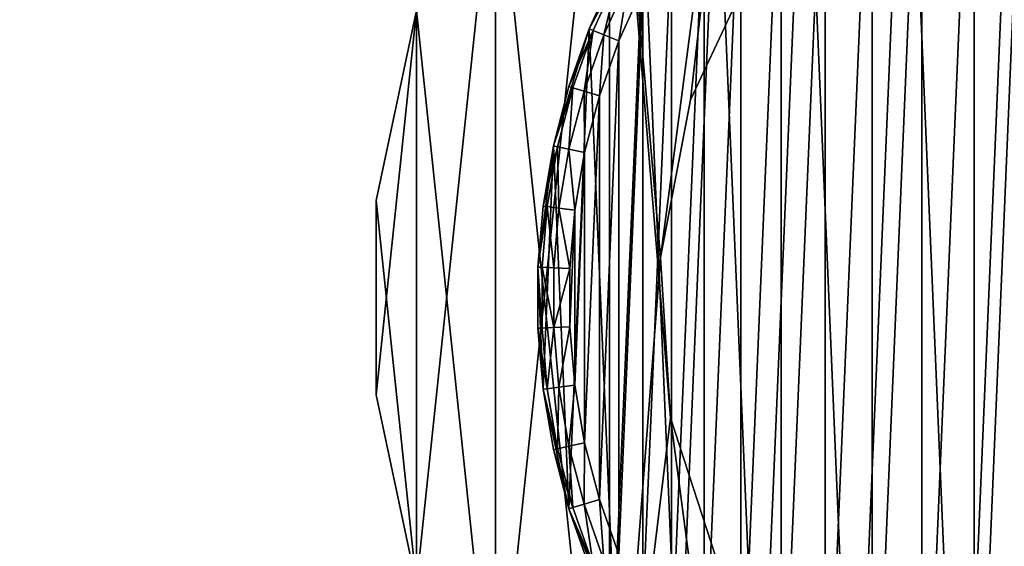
# Model space of a CAD drawing. Extents: x 2 to 356, y -61 to 98.
# Tile 9 of 86: x 64 to 95, y -8 to 9. Entities that reach past the tile are written whole.
import ezdxf

# ---------------------------------------------------------------- set-up
doc = ezdxf.new("R2010")
doc.units = 0
doc.header["$LTSCALE"] = 25.4
doc.layers.get('0').update_dxf_attribs({"color": 13, "linetype": 'CONTINUOUS'})

# ---------------------------------------------------------------- blocks, each defined once
blk = doc.blocks.new('HOTEL-4731-9304_STL')
at = {"color": 252}
mesh = blk.add_polyface(dxfattribs=at)
corners = [(1.773, -60.795, 89.383), (1.873, -60.695, 89.383), (1.773, 60.795, 89.383), (356.202, -60.795, 89.383), (356.102, -60.695, 89.383), (356.102, 60.695, 89.383), (1.873, 60.695, 89.383), (356.202, 60.795, 89.383)]
mesh.append_faces([[corners[k] for k in face] for face in [(0, 1, 2), (1, 3, 4), (4, 3, 5), (2, 6, 7), (6, 2, 1), (7, 5, 3)]], dxfattribs={"vtx0": -1, "vtx1": -1, "color": 252})
mesh.append_faces([[corners[k] for k in face] for face in [(1, 0, 3), (7, 6, 5)]], dxfattribs={"vtx0": -1, "vtx2": -1, "color": 252})
mesh = blk.add_polyface(dxfattribs=at)
corners = [(1.773, 60.795, 254.862), (1.873, 60.695, 254.862), (1.773, -60.795, 254.862), (356.202, 60.795, 254.862), (356.102, 60.695, 254.862), (356.102, -60.695, 254.862), (1.873, -60.695, 254.862), (356.202, -60.795, 254.862)]
mesh.append_faces([[corners[k] for k in face] for face in [(0, 1, 2), (1, 3, 4), (4, 3, 5), (2, 6, 7), (6, 2, 1), (7, 5, 3)]], dxfattribs={"vtx0": -1, "vtx1": -1, "color": 252})
mesh.append_faces([[corners[k] for k in face] for face in [(1, 0, 3), (7, 6, 5)]], dxfattribs={"vtx0": -1, "vtx2": -1, "color": 252})
mesh = blk.add_polyface(dxfattribs=at)
corners = [(2.144, 60.127, 83.531), (2.077, -59.877, 83.531), (2.077, 59.877, 83.531), (2.144, -60.127, 83.531), (2.224, 60.231, 83.531), (2.224, -60.231, 83.531), (2.31, 60.145, 83.531), (2.327, 60.31, 83.531), (355.665, 60.145, 83.531), (2.577, 60.377, 83.531), (355.398, 60.377, 83.531), (355.648, 60.31, 83.531), (355.751, 60.231, 83.531), (355.665, -60.145, 83.531), (2.31, -60.145, 83.531), (2.327, -60.31, 83.531), (2.577, -60.377, 83.531), (355.398, -60.377, 83.531), (355.648, -60.31, 83.531), (355.751, -60.231, 83.531), (355.831, 60.127, 83.531), (355.831, -60.127, 83.531), (355.898, 59.877, 83.531), (355.898, -59.877, 83.531)]
mesh.append_faces([[corners[k] for k in face] for face in [(0, 1, 2), (21, 22, 23)]], dxfattribs={"vtx0": -1, "color": 252})
mesh.append_faces([[corners[k] for k in face] for face in [(1, 0, 3), (3, 4, 5), (6, 7, 8), (8, 12, 13), (5, 14, 15), (14, 5, 6), (15, 13, 16), (16, 13, 17), (17, 13, 18), (18, 13, 19), (19, 20, 21)]], dxfattribs={"vtx0": -1, "vtx1": -1, "color": 252})
mesh.append_faces([[corners[k] for k in face] for face in [(5, 4, 6), (19, 13, 12)]], dxfattribs={"vtx0": -1, "vtx1": -1, "vtx2": -1, "color": 252})
mesh.append_faces([[corners[k] for k in face] for face in [(3, 0, 4), (6, 4, 7), (8, 7, 9), (8, 9, 10), (8, 10, 11), (8, 11, 12), (15, 14, 13), (19, 12, 20), (21, 20, 22)]], dxfattribs={"vtx0": -1, "vtx2": -1, "color": 252})
mesh = blk.add_polyface(dxfattribs=at)
corners = [(2.144, -60.127, 260.714), (2.077, 59.877, 260.714), (2.077, -59.877, 260.714), (2.144, 60.127, 260.714), (2.224, -60.231, 260.714), (2.224, 60.231, 260.714), (2.31, -60.145, 260.714), (2.327, -60.31, 260.714), (355.665, -60.145, 260.714), (2.577, -60.377, 260.714), (355.398, -60.377, 260.714), (355.648, -60.31, 260.714), (355.751, -60.231, 260.714), (355.665, 60.145, 260.714), (2.31, 60.145, 260.714), (2.327, 60.31, 260.714), (2.577, 60.377, 260.714), (355.398, 60.377, 260.714), (355.648, 60.31, 260.714), (355.751, 60.231, 260.714), (355.831, -60.127, 260.714), (355.831, 60.127, 260.714), (355.898, -59.877, 260.714), (355.898, 59.877, 260.714)]
mesh.append_faces([[corners[k] for k in face] for face in [(0, 1, 2), (21, 22, 23)]], dxfattribs={"vtx0": -1, "color": 252})
mesh.append_faces([[corners[k] for k in face] for face in [(1, 0, 3), (3, 4, 5), (6, 7, 8), (8, 12, 13), (5, 14, 15), (14, 5, 6), (15, 13, 16), (16, 13, 17), (17, 13, 18), (18, 13, 19), (19, 20, 21)]], dxfattribs={"vtx0": -1, "vtx1": -1, "color": 252})
mesh.append_faces([[corners[k] for k in face] for face in [(5, 4, 6), (19, 13, 12)]], dxfattribs={"vtx0": -1, "vtx1": -1, "vtx2": -1, "color": 252})
mesh.append_faces([[corners[k] for k in face] for face in [(3, 0, 4), (6, 4, 7), (8, 7, 9), (8, 9, 10), (8, 10, 11), (8, 11, 12), (15, 14, 13), (19, 12, 20), (21, 20, 22)]], dxfattribs={"vtx0": -1, "vtx2": -1, "color": 252})
at = {"color": 0}
mesh = blk.add_polyface(dxfattribs=at)
corners = [(76.407, -8.961, 114.832), (75.146, 3.031, 114.832), (75.146, -3.031, 114.832), (76.407, 8.961, 114.832), (78.873, -14.5, 114.832), (78.873, 14.5, 114.832), (82.436, -19.405, 114.832), (82.436, 19.405, 114.832), (84.342, -3.748, 114.832), (86.942, -23.461, 114.832), (84.027, 1.256, 114.832), (85.891, -8.516, 114.832), (88.577, -12.748, 114.832), (92.192, -26.493, 114.832), (92.232, -16.18, 114.832), (97.958, -28.366, 114.832), (96.625, -18.596, 114.832), (101.481, -19.842, 114.832), (103.987, -29, 114.832), (103.987, -20, 114.832), (110.017, -28.366, 114.832), (106.494, -19.842, 114.832), (111.35, -18.596, 114.832), (115.783, -26.493, 114.832), (115.743, -16.18, 114.832), (119.398, -12.748, 114.832), (121.033, -23.461, 114.832), (122.084, -8.516, 114.832), (125.539, -19.405, 114.832), (123.633, -3.748, 114.832), (123.948, 1.256, 114.832), (86.942, 23.461, 114.832), (84.966, 6.18, 114.832), (87.101, 10.717, 114.832), (92.192, 26.493, 114.832), (90.296, 14.579, 114.832), (94.352, 17.526, 114.832), (97.958, 28.366, 114.832), (99.014, 19.372, 114.832), (103.987, 29, 114.832), (103.987, 20, 114.832), (108.961, 19.372, 114.832), (110.017, 28.366, 114.832), (113.622, 17.526, 114.832), (115.783, 26.493, 114.832), (117.678, 14.579, 114.832), (121.033, 23.461, 114.832), (120.874, 10.717, 114.832), (123.008, 6.18, 114.832), (125.539, 19.405, 114.832), (129.102, -14.5, 114.832), (129.102, 14.5, 114.832), (131.568, -8.961, 114.832), (131.568, 8.961, 114.832), (132.828, -3.031, 114.832), (132.828, 3.031, 114.832)]
mesh.append_faces([[corners[k] for k in face] for face in [(0, 1, 2), (53, 54, 55)]], dxfattribs={"vtx0": -1, "color": 0})
mesh.append_faces([[corners[k] for k in face] for face in [(1, 0, 3), (3, 4, 5), (5, 6, 7), (8, 9, 11), (11, 9, 12), (12, 13, 14), (14, 15, 16), (16, 15, 17), (17, 18, 19), (19, 20, 21), (21, 20, 22), (22, 23, 24), (24, 23, 25), (25, 26, 27), (27, 28, 29), (29, 28, 30), (31, 33, 34), (34, 36, 37), (37, 38, 39), (39, 41, 42), (42, 43, 44), (44, 45, 46), (46, 48, 49), (49, 50, 51), (51, 52, 53)]], dxfattribs={"vtx0": -1, "vtx1": -1, "color": 0})
mesh.append_faces([[corners[k] for k in face] for face in [(7, 6, 8), (49, 30, 28)]], dxfattribs={"vtx0": -1, "vtx1": -1, "vtx2": -1, "color": 0})
mesh.append_faces([[corners[k] for k in face] for face in [(3, 0, 4), (5, 4, 6), (8, 6, 9), (7, 8, 10), (12, 9, 13), (14, 13, 15), (17, 15, 18), (19, 18, 20), (22, 20, 23), (25, 23, 26), (27, 26, 28), (10, 31, 7), (31, 10, 32), (31, 32, 33), (34, 33, 35), (34, 35, 36), (37, 36, 38), (39, 38, 40), (39, 40, 41), (42, 41, 43), (44, 43, 45), (46, 45, 47), (46, 47, 48), (49, 48, 30), (49, 28, 50), (51, 50, 52), (53, 52, 54)]], dxfattribs={"vtx0": -1, "vtx2": -1, "color": 0})
mesh = blk.add_polyface(dxfattribs=at)
corners = [(110.017, 28.366, 113.832), (105.06, 25.325, 113.832), (105.06, 28.98, 113.832), (108.961, 19.372, 113.832), (113.622, 17.526, 113.832), (115.783, 26.493, 113.832), (117.678, 14.579, 113.832), (121.033, 23.461, 113.832), (120.874, 10.717, 113.832), (123.008, 6.18, 113.832), (125.539, 19.405, 113.832), (123.948, 1.256, 113.832), (103.987, -20, 113.832), (102.915, -25.325, 113.832), (101.481, -19.842, 113.832), (105.06, -25.325, 113.832), (106.494, -19.842, 113.832), (105.06, -28.98, 113.832), (110.017, -28.366, 113.832), (111.35, -18.596, 113.832), (115.783, -26.493, 113.832), (115.743, -16.18, 113.832), (119.398, -12.748, 113.832), (121.033, -23.461, 113.832), (122.084, -8.516, 113.832), (125.539, -19.405, 113.832), (123.633, -3.748, 113.832), (129.102, 14.5, 113.832), (129.102, -14.5, 113.832), (131.568, 8.961, 113.832), (131.568, -8.961, 113.832), (132.828, 3.031, 113.832), (132.828, -3.031, 113.832), (76.407, 8.961, 113.832), (75.146, -3.031, 113.832), (75.146, 3.031, 113.832), (76.407, -8.961, 113.832), (78.873, 14.5, 113.832), (78.873, -14.5, 113.832), (82.436, 19.405, 113.832), (82.436, -19.405, 113.832), (84.027, 1.256, 113.832), (86.942, 23.461, 113.832), (84.966, 6.18, 113.832), (87.101, 10.717, 113.832), (92.192, 26.493, 113.832), (90.296, 14.579, 113.832), (94.352, 17.526, 113.832), (97.958, 28.366, 113.832), (99.014, 19.372, 113.832), (102.915, 28.98, 113.832), (102.915, 25.325, 113.832), (103.987, 20, 113.832), (84.342, -3.748, 113.832), (86.942, -23.461, 113.832), (85.891, -8.516, 113.832), (88.577, -12.748, 113.832), (92.192, -26.493, 113.832), (92.232, -16.18, 113.832), (97.958, -28.366, 113.832), (96.625, -18.596, 113.832), (102.915, -28.98, 113.832)]
mesh.append_faces([[corners[k] for k in face] for face in [(0, 1, 2), (30, 31, 32), (33, 34, 35)]], dxfattribs={"vtx0": -1, "color": 0})
mesh.append_faces([[corners[k] for k in face] for face in [(3, 0, 4), (4, 5, 6), (6, 7, 8), (8, 7, 9), (9, 10, 11), (12, 13, 14), (13, 12, 15), (15, 16, 17), (17, 16, 18), (18, 19, 20), (20, 22, 23), (23, 24, 25), (25, 27, 28), (28, 29, 30), (34, 33, 36), (36, 37, 38), (38, 39, 40), (41, 42, 43), (43, 42, 44), (44, 45, 46), (46, 45, 47), (47, 48, 49), (49, 51, 52), (52, 1, 3), (40, 53, 54), (53, 40, 41), (54, 56, 57), (57, 58, 59), (59, 14, 61), (61, 14, 13)]], dxfattribs={"vtx0": -1, "vtx1": -1, "color": 0})
mesh.append_faces([[corners[k] for k in face] for face in [(1, 0, 3), (25, 11, 10), (40, 39, 41)]], dxfattribs={"vtx0": -1, "vtx1": -1, "vtx2": -1, "color": 0})
mesh.append_faces([[corners[k] for k in face] for face in [(4, 0, 5), (6, 5, 7), (9, 7, 10), (15, 12, 16), (18, 16, 19), (20, 19, 21), (20, 21, 22), (23, 22, 24), (25, 24, 26), (25, 26, 11), (25, 10, 27), (28, 27, 29), (30, 29, 31), (36, 33, 37), (38, 37, 39), (41, 39, 42), (44, 42, 45), (47, 45, 48), (49, 48, 50), (49, 50, 51), (52, 51, 1), (54, 53, 55), (54, 55, 56), (57, 56, 58), (59, 58, 60), (59, 60, 14)]], dxfattribs={"vtx0": -1, "vtx2": -1, "color": 0})
at = {"color": 8}
mesh = blk.add_polyface(dxfattribs=at)
corners = [(80.36, -2.858, 112.601), (80.683, 4.74, 112.601), (80.198, 0.955, 112.601), (81.164, -6.589, 112.601), (81.8, 8.389, 112.601), (82.587, -10.13, 112.601), (83.518, 11.797, 112.601), (84.588, -13.379, 112.601), (85.787, 14.865, 112.601), (87.109, -16.244, 112.601), (88.543, 17.506, 112.601), (90.078, -18.641, 112.601), (91.704, 19.643, 112.601), (93.41, -20.503, 112.601), (95.182, 21.215, 112.601), (97.008, -21.774, 112.601), (98.875, 22.176, 112.601), (100.769, -22.419, 112.601), (102.678, 22.5, 112.601), (102.678, -22.5, 112.601), (104.586, -22.419, 112.601), (106.48, 22.176, 112.601), (108.347, -21.774, 112.601), (110.173, 21.215, 112.601), (111.945, -20.503, 112.601), (113.651, 19.643, 112.601), (115.277, -18.641, 112.601), (116.812, 17.506, 112.601), (118.246, -16.244, 112.601), (119.568, 14.865, 112.601), (120.767, -13.379, 112.601), (121.837, 11.797, 112.601), (122.768, -10.13, 112.601), (123.555, 8.389, 112.601), (124.191, -6.589, 112.601), (124.673, 4.74, 112.601), (124.995, -2.858, 112.601), (125.157, 0.955, 112.601)]
mesh.append_faces([[corners[k] for k in face] for face in [(0, 1, 2), (35, 36, 37)]], dxfattribs={"vtx0": -1, "color": 8})
mesh.append_faces([[corners[k] for k in face] for face in [(1, 3, 4), (4, 5, 6), (6, 7, 8), (8, 9, 10), (10, 11, 12), (12, 13, 14), (14, 15, 16), (16, 17, 18), (18, 20, 21), (21, 22, 23), (23, 24, 25), (25, 26, 27), (27, 28, 29), (29, 30, 31), (31, 32, 33), (33, 34, 35)]], dxfattribs={"vtx0": -1, "vtx1": -1, "color": 8})
mesh.append_faces([[corners[k] for k in face] for face in [(1, 0, 3), (4, 3, 5), (6, 5, 7), (8, 7, 9), (10, 9, 11), (12, 11, 13), (14, 13, 15), (16, 15, 17), (18, 17, 19), (18, 19, 20), (21, 20, 22), (23, 22, 24), (25, 24, 26), (27, 26, 28), (29, 28, 30), (31, 30, 32), (33, 32, 34), (35, 34, 36)]], dxfattribs={"vtx0": -1, "vtx2": -1, "color": 8})
mesh = blk.add_polyface(dxfattribs=at)
corners = [(81.352, 2.731, 82.601), (81.197, -0.912, 82.601), (81.197, 0.912, 82.601), (81.352, -2.731, 82.601), (81.66, 4.53, 82.601), (81.66, -4.53, 82.601), (82.12, 6.296, 82.601), (82.12, -6.296, 82.601), (82.728, 8.016, 82.601), (82.728, -8.016, 82.601), (83.48, 9.679, 82.601), (83.48, -9.679, 82.601), (84.37, 11.273, 82.601), (84.37, -11.273, 82.601), (85.392, 12.785, 82.601), (85.392, -12.785, 82.601), (86.538, 14.205, 82.601), (86.538, -14.205, 82.601), (87.801, 15.522, 82.601), (87.801, -15.522, 82.601), (89.171, 16.728, 82.601), (89.171, -16.728, 82.601), (90.638, 17.813, 82.601), (90.638, -17.813, 82.601), (92.192, 18.77, 82.601), (92.192, -18.77, 82.601), (93.822, 19.591, 82.601), (93.822, -19.591, 82.601), (95.515, 20.272, 82.601), (95.515, -20.272, 82.601), (97.26, 20.806, 82.601), (97.26, -20.806, 82.601), (99.044, 21.191, 82.601), (99.044, -21.191, 82.601), (100.854, 21.423, 82.601), (100.854, -21.423, 82.601), (102.678, 21.5, 82.601), (102.678, -21.5, 82.601), (104.501, 21.423, 82.601), (104.501, -21.423, 82.601), (106.311, 21.191, 82.601), (106.311, -21.191, 82.601), (108.095, 20.806, 82.601), (108.095, -20.806, 82.601), (109.84, 20.272, 82.601), (109.84, -20.272, 82.601), (111.533, 19.591, 82.601), (111.533, -19.591, 82.601), (113.163, 18.77, 82.601), (113.163, -18.77, 82.601), (114.717, 17.813, 82.601), (114.717, -17.813, 82.601), (116.184, 16.728, 82.601), (116.184, -16.728, 82.601), (117.554, 15.522, 82.601), (117.554, -15.522, 82.601), (118.817, 14.205, 82.601), (118.817, -14.205, 82.601), (119.963, 12.785, 82.601), (119.963, -12.785, 82.601), (120.985, 11.273, 82.601), (120.985, -11.273, 82.601), (121.875, 9.679, 82.601), (121.875, -9.679, 82.601), (122.627, 8.016, 82.601), (122.627, -8.016, 82.601), (123.235, 6.296, 82.601), (123.235, -6.296, 82.601), (123.695, 4.53, 82.601), (123.695, -4.53, 82.601), (124.003, 2.731, 82.601), (124.003, -2.731, 82.601), (124.158, 0.912, 82.601), (124.158, -0.912, 82.601)]
mesh.append_faces([[corners[k] for k in face] for face in [(0, 1, 2), (71, 72, 73)]], dxfattribs={"vtx0": -1, "color": 8})
mesh.append_faces([[corners[k] for k in face] for face in [(1, 0, 3), (3, 4, 5), (5, 6, 7), (7, 8, 9), (9, 10, 11), (11, 12, 13), (13, 14, 15), (15, 16, 17), (17, 18, 19), (19, 20, 21), (21, 22, 23), (23, 24, 25), (25, 26, 27), (27, 28, 29), (29, 30, 31), (31, 32, 33), (33, 34, 35), (35, 36, 37), (37, 38, 39), (39, 40, 41), (41, 42, 43), (43, 44, 45), (45, 46, 47), (47, 48, 49), (49, 50, 51), (51, 52, 53), (53, 54, 55), (55, 56, 57), (57, 58, 59), (59, 60, 61), (61, 62, 63), (63, 64, 65), (65, 66, 67), (67, 68, 69), (69, 70, 71)]], dxfattribs={"vtx0": -1, "vtx1": -1, "color": 8})
mesh.append_faces([[corners[k] for k in face] for face in [(3, 0, 4), (5, 4, 6), (7, 6, 8), (9, 8, 10), (11, 10, 12), (13, 12, 14), (15, 14, 16), (17, 16, 18), (19, 18, 20), (21, 20, 22), (23, 22, 24), (25, 24, 26), (27, 26, 28), (29, 28, 30), (31, 30, 32), (33, 32, 34), (35, 34, 36), (37, 36, 38), (39, 38, 40), (41, 40, 42), (43, 42, 44), (45, 44, 46), (47, 46, 48), (49, 48, 50), (51, 50, 52), (53, 52, 54), (55, 54, 56), (57, 56, 58), (59, 58, 60), (61, 60, 62), (63, 62, 64), (65, 64, 66), (67, 66, 68), (69, 68, 70), (71, 70, 72)]], dxfattribs={"vtx0": -1, "vtx2": -1, "color": 8})
mesh = blk.add_polyface(dxfattribs=at)
corners = [(83.518, 11.797, 112.601), (82.587, 10.13, 83.601), (81.8, 8.389, 112.601)]
mesh.append_faces([[corners[k] for k in face] for face in [(0, 1, 2)]], dxfattribs={"color": 8})
at = {"color": 0}
mesh = blk.add_polyface(dxfattribs=at)
corners = [(87.101, 10.717, 113.832), (84.966, 6.18, 114.832), (84.966, 6.18, 113.832), (87.101, 10.717, 114.832)]
mesh.append_faces([[corners[k] for k in face] for face in [(0, 1, 2), (1, 0, 3)]], dxfattribs={"vtx0": -1, "color": 0})
at = {"color": 8}
mesh = blk.add_polyface(dxfattribs=at)
corners = [(82.587, 10.13, 83.601), (81.8, 8.389, 83.601), (81.8, 8.389, 112.601)]
mesh.append_faces([[corners[k] for k in face] for face in [(0, 1, 2)]], dxfattribs={"color": 8})
mesh = blk.add_polyface(dxfattribs=at)
corners = [(81.8, 8.389, 83.601), (82.706, 10.069, 83.101), (81.924, 8.339, 83.101), (82.587, 10.13, 83.601)]
mesh.append_faces([[corners[k] for k in face] for face in [(0, 1, 2), (1, 0, 3)]], dxfattribs={"vtx0": -1, "color": 8})
mesh = blk.add_polyface(dxfattribs=at)
corners = [(82.706, 10.069, 83.101), (82.264, 8.203, 82.735), (81.924, 8.339, 83.101), (83.033, 9.904, 82.735)]
mesh.append_faces([[corners[k] for k in face] for face in [(0, 1, 2), (1, 0, 3)]], dxfattribs={"vtx0": -1, "color": 8})
mesh = blk.add_polyface(dxfattribs=at)
corners = [(83.033, 9.904, 82.735), (82.728, 8.016, 82.601), (82.264, 8.203, 82.735), (83.48, 9.679, 82.601)]
mesh.append_faces([[corners[k] for k in face] for face in [(0, 1, 2), (1, 0, 3)]], dxfattribs={"vtx0": -1, "color": 8})
at = {"color": 0}
mesh = blk.add_polyface(dxfattribs=at)
corners = [(76.407, 8.961, 114.832), (75.146, 3.031, 113.832), (75.146, 3.031, 114.832), (76.407, 8.961, 113.832)]
mesh.append_faces([[corners[k] for k in face] for face in [(0, 1, 2), (1, 0, 3)]], dxfattribs={"vtx0": -1, "color": 0})
at = {"color": 8}
mesh = blk.add_polyface(dxfattribs=at)
corners = [(81.8, 8.389, 112.601), (81.164, 6.589, 83.601), (80.683, 4.74, 112.601)]
mesh.append_faces([[corners[k] for k in face] for face in [(0, 1, 2)]], dxfattribs={"color": 8})
mesh = blk.add_polyface(dxfattribs=at)
corners = [(81.8, 8.389, 83.601), (81.164, 6.589, 83.601), (81.8, 8.389, 112.601)]
mesh.append_faces([[corners[k] for k in face] for face in [(0, 1, 2)]], dxfattribs={"color": 8})
mesh = blk.add_polyface(dxfattribs=at)
corners = [(81.164, 6.589, 83.601), (81.924, 8.339, 83.101), (81.292, 6.549, 83.101), (81.8, 8.389, 83.601)]
mesh.append_faces([[corners[k] for k in face] for face in [(0, 1, 2), (1, 0, 3)]], dxfattribs={"vtx0": -1, "color": 8})
mesh = blk.add_polyface(dxfattribs=at)
corners = [(81.924, 8.339, 83.101), (81.642, 6.442, 82.735), (81.292, 6.549, 83.101), (82.264, 8.203, 82.735)]
mesh.append_faces([[corners[k] for k in face] for face in [(0, 1, 2), (1, 0, 3)]], dxfattribs={"vtx0": -1, "color": 8})
mesh = blk.add_polyface(dxfattribs=at)
corners = [(82.264, 8.203, 82.735), (82.12, 6.296, 82.601), (81.642, 6.442, 82.735), (82.728, 8.016, 82.601)]
mesh.append_faces([[corners[k] for k in face] for face in [(0, 1, 2), (1, 0, 3)]], dxfattribs={"vtx0": -1, "color": 8})
mesh = blk.add_polyface(dxfattribs=at)
corners = [(81.164, 6.589, 83.601), (80.683, 4.74, 83.601), (80.683, 4.74, 112.601)]
mesh.append_faces([[corners[k] for k in face] for face in [(0, 1, 2)]], dxfattribs={"color": 8})
mesh = blk.add_polyface(dxfattribs=at)
corners = [(80.683, 4.74, 83.601), (81.292, 6.549, 83.101), (80.814, 4.712, 83.101), (81.164, 6.589, 83.601)]
mesh.append_faces([[corners[k] for k in face] for face in [(0, 1, 2), (1, 0, 3)]], dxfattribs={"vtx0": -1, "color": 8})
mesh = blk.add_polyface(dxfattribs=at)
corners = [(81.292, 6.549, 83.101), (81.171, 4.635, 82.735), (80.814, 4.712, 83.101), (81.642, 6.442, 82.735)]
mesh.append_faces([[corners[k] for k in face] for face in [(0, 1, 2), (1, 0, 3)]], dxfattribs={"vtx0": -1, "color": 8})
mesh = blk.add_polyface(dxfattribs=at)
corners = [(81.642, 6.442, 82.735), (81.66, 4.53, 82.601), (81.171, 4.635, 82.735), (82.12, 6.296, 82.601)]
mesh.append_faces([[corners[k] for k in face] for face in [(0, 1, 2), (1, 0, 3)]], dxfattribs={"vtx0": -1, "color": 8})
at = {"color": 0}
mesh = blk.add_polyface(dxfattribs=at)
corners = [(84.966, 6.18, 113.832), (84.027, 1.256, 114.832), (84.027, 1.256, 113.832), (84.966, 6.18, 114.832)]
mesh.append_faces([[corners[k] for k in face] for face in [(0, 1, 2), (1, 0, 3)]], dxfattribs={"vtx0": -1, "color": 0})
at = {"color": 8}
mesh = blk.add_polyface(dxfattribs=at)
corners = [(80.683, 4.74, 112.601), (80.36, 2.858, 83.601), (80.198, 0.955, 112.601)]
mesh.append_faces([[corners[k] for k in face] for face in [(0, 1, 2)]], dxfattribs={"color": 8})
mesh = blk.add_polyface(dxfattribs=at)
corners = [(80.683, 4.74, 83.601), (80.36, 2.858, 83.601), (80.683, 4.74, 112.601)]
mesh.append_faces([[corners[k] for k in face] for face in [(0, 1, 2)]], dxfattribs={"color": 8})
mesh = blk.add_polyface(dxfattribs=at)
corners = [(80.36, 2.858, 83.601), (80.814, 4.712, 83.101), (80.493, 2.841, 83.101), (80.683, 4.74, 83.601)]
mesh.append_faces([[corners[k] for k in face] for face in [(0, 1, 2), (1, 0, 3)]], dxfattribs={"vtx0": -1, "color": 8})
mesh = blk.add_polyface(dxfattribs=at)
corners = [(80.814, 4.712, 83.101), (80.856, 2.794, 82.735), (80.493, 2.841, 83.101), (81.171, 4.635, 82.735)]
mesh.append_faces([[corners[k] for k in face] for face in [(0, 1, 2), (1, 0, 3)]], dxfattribs={"vtx0": -1, "color": 8})
mesh = blk.add_polyface(dxfattribs=at)
corners = [(81.171, 4.635, 82.735), (81.352, 2.731, 82.601), (80.856, 2.794, 82.735), (81.66, 4.53, 82.601)]
mesh.append_faces([[corners[k] for k in face] for face in [(0, 1, 2), (1, 0, 3)]], dxfattribs={"vtx0": -1, "color": 8})
at = {"color": 0}
mesh = blk.add_polyface(dxfattribs=at)
corners = [(75.146, 3.031, 114.832), (75.146, -3.031, 113.832), (75.146, -3.031, 114.832), (75.146, 3.031, 113.832)]
mesh.append_faces([[corners[k] for k in face] for face in [(0, 1, 2), (1, 0, 3)]], dxfattribs={"vtx0": -1, "color": 0})
at = {"color": 8}
mesh = blk.add_polyface(dxfattribs=at)
corners = [(80.36, 2.858, 83.601), (80.198, 0.955, 83.601), (80.198, 0.955, 112.601)]
mesh.append_faces([[corners[k] for k in face] for face in [(0, 1, 2)]], dxfattribs={"color": 8})
mesh = blk.add_polyface(dxfattribs=at)
corners = [(80.198, 0.955, 83.601), (80.493, 2.841, 83.101), (80.332, 0.949, 83.101), (80.36, 2.858, 83.601)]
mesh.append_faces([[corners[k] for k in face] for face in [(0, 1, 2), (1, 0, 3)]], dxfattribs={"vtx0": -1, "color": 8})
mesh = blk.add_polyface(dxfattribs=at)
corners = [(80.493, 2.841, 83.101), (80.697, 0.934, 82.735), (80.332, 0.949, 83.101), (80.856, 2.794, 82.735)]
mesh.append_faces([[corners[k] for k in face] for face in [(0, 1, 2), (1, 0, 3)]], dxfattribs={"vtx0": -1, "color": 8})
mesh = blk.add_polyface(dxfattribs=at)
corners = [(80.856, 2.794, 82.735), (81.197, 0.912, 82.601), (80.697, 0.934, 82.735), (81.352, 2.731, 82.601)]
mesh.append_faces([[corners[k] for k in face] for face in [(0, 1, 2), (1, 0, 3)]], dxfattribs={"vtx0": -1, "color": 8})
at = {"color": 0}
mesh = blk.add_polyface(dxfattribs=at)
corners = [(84.027, 1.256, 113.832), (84.342, -3.748, 114.832), (84.342, -3.748, 113.832), (84.027, 1.256, 114.832)]
mesh.append_faces([[corners[k] for k in face] for face in [(0, 1, 2), (1, 0, 3)]], dxfattribs={"vtx0": -1, "color": 0})
at = {"color": 8}
mesh = blk.add_polyface(dxfattribs=at)
corners = [(80.198, 0.955, 83.601), (80.198, -0.955, 83.601), (80.198, 0.955, 112.601)]
mesh.append_faces([[corners[k] for k in face] for face in [(0, 1, 2)]], dxfattribs={"color": 8})
mesh = blk.add_polyface(dxfattribs=at)
corners = [(80.198, 0.955, 112.601), (80.198, -0.955, 83.601), (80.36, -2.858, 112.601)]
mesh.append_faces([[corners[k] for k in face] for face in [(0, 1, 2)]], dxfattribs={"color": 8})
mesh = blk.add_polyface(dxfattribs=at)
corners = [(80.198, 0.955, 83.601), (80.332, -0.949, 83.101), (80.198, -0.955, 83.601), (80.332, 0.949, 83.101)]
mesh.append_faces([[corners[k] for k in face] for face in [(0, 1, 2), (1, 0, 3)]], dxfattribs={"vtx0": -1, "color": 8})
mesh = blk.add_polyface(dxfattribs=at)
corners = [(80.332, 0.949, 83.101), (80.697, -0.934, 82.735), (80.332, -0.949, 83.101), (80.697, 0.934, 82.735)]
mesh.append_faces([[corners[k] for k in face] for face in [(0, 1, 2), (1, 0, 3)]], dxfattribs={"vtx0": -1, "color": 8})
mesh = blk.add_polyface(dxfattribs=at)
corners = [(81.197, 0.912, 82.601), (80.697, -0.934, 82.735), (80.697, 0.934, 82.735), (81.197, -0.912, 82.601)]
mesh.append_faces([[corners[k] for k in face] for face in [(0, 1, 2), (1, 0, 3)]], dxfattribs={"vtx0": -1, "color": 8})
mesh = blk.add_polyface(dxfattribs=at)
corners = [(81.197, -0.912, 82.601), (80.856, -2.794, 82.735), (80.697, -0.934, 82.735), (81.352, -2.731, 82.601)]
mesh.append_faces([[corners[k] for k in face] for face in [(0, 1, 2), (1, 0, 3)]], dxfattribs={"vtx0": -1, "color": 8})
mesh = blk.add_polyface(dxfattribs=at)
corners = [(80.198, -0.955, 83.601), (80.493, -2.841, 83.101), (80.36, -2.858, 83.601), (80.332, -0.949, 83.101)]
mesh.append_faces([[corners[k] for k in face] for face in [(0, 1, 2), (1, 0, 3)]], dxfattribs={"vtx0": -1, "color": 8})
mesh = blk.add_polyface(dxfattribs=at)
corners = [(80.198, -0.955, 83.601), (80.36, -2.858, 83.601), (80.36, -2.858, 112.601)]
mesh.append_faces([[corners[k] for k in face] for face in [(0, 1, 2)]], dxfattribs={"color": 8})
mesh = blk.add_polyface(dxfattribs=at)
corners = [(80.697, -0.934, 82.735), (80.493, -2.841, 83.101), (80.332, -0.949, 83.101), (80.856, -2.794, 82.735)]
mesh.append_faces([[corners[k] for k in face] for face in [(0, 1, 2), (1, 0, 3)]], dxfattribs={"vtx0": -1, "color": 8})
mesh = blk.add_polyface(dxfattribs=at)
corners = [(81.352, -2.731, 82.601), (81.171, -4.635, 82.735), (80.856, -2.794, 82.735), (81.66, -4.53, 82.601)]
mesh.append_faces([[corners[k] for k in face] for face in [(0, 1, 2), (1, 0, 3)]], dxfattribs={"vtx0": -1, "color": 8})
at = {"color": 0}
mesh = blk.add_polyface(dxfattribs=at)
corners = [(75.146, -3.031, 114.832), (76.407, -8.961, 113.832), (76.407, -8.961, 114.832), (75.146, -3.031, 113.832)]
mesh.append_faces([[corners[k] for k in face] for face in [(0, 1, 2), (1, 0, 3)]], dxfattribs={"vtx0": -1, "color": 0})
at = {"color": 8}
mesh = blk.add_polyface(dxfattribs=at)
corners = [(80.36, -2.858, 83.601), (80.814, -4.712, 83.101), (80.683, -4.74, 83.601), (80.493, -2.841, 83.101)]
mesh.append_faces([[corners[k] for k in face] for face in [(0, 1, 2), (1, 0, 3)]], dxfattribs={"vtx0": -1, "color": 8})
mesh = blk.add_polyface(dxfattribs=at)
corners = [(80.36, -2.858, 83.601), (80.683, -4.74, 83.601), (80.36, -2.858, 112.601)]
mesh.append_faces([[corners[k] for k in face] for face in [(0, 1, 2)]], dxfattribs={"color": 8})
mesh = blk.add_polyface(dxfattribs=at)
corners = [(80.36, -2.858, 112.601), (80.683, -4.74, 83.601), (81.164, -6.589, 112.601)]
mesh.append_faces([[corners[k] for k in face] for face in [(0, 1, 2)]], dxfattribs={"color": 8})
mesh = blk.add_polyface(dxfattribs=at)
corners = [(80.856, -2.794, 82.735), (80.814, -4.712, 83.101), (80.493, -2.841, 83.101), (81.171, -4.635, 82.735)]
mesh.append_faces([[corners[k] for k in face] for face in [(0, 1, 2), (1, 0, 3)]], dxfattribs={"vtx0": -1, "color": 8})
at = {"color": 0}
mesh = blk.add_polyface(dxfattribs=at)
corners = [(84.342, -3.748, 113.832), (85.891, -8.516, 114.832), (85.891, -8.516, 113.832), (84.342, -3.748, 114.832)]
mesh.append_faces([[corners[k] for k in face] for face in [(0, 1, 2), (1, 0, 3)]], dxfattribs={"vtx0": -1, "color": 0})
at = {"color": 8}
mesh = blk.add_polyface(dxfattribs=at)
corners = [(81.66, -4.53, 82.601), (81.642, -6.442, 82.735), (81.171, -4.635, 82.735), (82.12, -6.296, 82.601)]
mesh.append_faces([[corners[k] for k in face] for face in [(0, 1, 2), (1, 0, 3)]], dxfattribs={"vtx0": -1, "color": 8})
mesh = blk.add_polyface(dxfattribs=at)
corners = [(80.683, -4.74, 83.601), (81.292, -6.549, 83.101), (81.164, -6.589, 83.601), (80.814, -4.712, 83.101)]
mesh.append_faces([[corners[k] for k in face] for face in [(0, 1, 2), (1, 0, 3)]], dxfattribs={"vtx0": -1, "color": 8})
mesh = blk.add_polyface(dxfattribs=at)
corners = [(80.683, -4.74, 83.601), (81.164, -6.589, 83.601), (81.164, -6.589, 112.601)]
mesh.append_faces([[corners[k] for k in face] for face in [(0, 1, 2)]], dxfattribs={"color": 8})
mesh = blk.add_polyface(dxfattribs=at)
corners = [(81.171, -4.635, 82.735), (81.292, -6.549, 83.101), (80.814, -4.712, 83.101), (81.642, -6.442, 82.735)]
mesh.append_faces([[corners[k] for k in face] for face in [(0, 1, 2), (1, 0, 3)]], dxfattribs={"vtx0": -1, "color": 8})
mesh = blk.add_polyface(dxfattribs=at)
corners = [(81.642, -6.442, 82.735), (81.924, -8.339, 83.101), (81.292, -6.549, 83.101), (82.264, -8.203, 82.735)]
mesh.append_faces([[corners[k] for k in face] for face in [(0, 1, 2), (1, 0, 3)]], dxfattribs={"vtx0": -1, "color": 8})
mesh = blk.add_polyface(dxfattribs=at)
corners = [(82.12, -6.296, 82.601), (82.264, -8.203, 82.735), (81.642, -6.442, 82.735), (82.728, -8.016, 82.601)]
mesh.append_faces([[corners[k] for k in face] for face in [(0, 1, 2), (1, 0, 3)]], dxfattribs={"vtx0": -1, "color": 8})
mesh = blk.add_polyface(dxfattribs=at)
corners = [(81.164, -6.589, 83.601), (81.924, -8.339, 83.101), (81.8, -8.389, 83.601), (81.292, -6.549, 83.101)]
mesh.append_faces([[corners[k] for k in face] for face in [(0, 1, 2), (1, 0, 3)]], dxfattribs={"vtx0": -1, "color": 8})
mesh = blk.add_polyface(dxfattribs=at)
corners = [(81.164, -6.589, 83.601), (81.8, -8.389, 83.601), (81.164, -6.589, 112.601)]
mesh.append_faces([[corners[k] for k in face] for face in [(0, 1, 2)]], dxfattribs={"color": 8})
mesh = blk.add_polyface(dxfattribs=at)
corners = [(81.164, -6.589, 112.601), (81.8, -8.389, 83.601), (82.587, -10.13, 112.601)]
mesh.append_faces([[corners[k] for k in face] for face in [(0, 1, 2)]], dxfattribs={"color": 8})

msp = doc.modelspace()

# ---------------------------------------------------------------- block references
at = {"color": 0}
msp.add_blockref('HOTEL-4731-9304_STL', (0, 0), dxfattribs=at)

doc.saveas('drawing.dxf')
